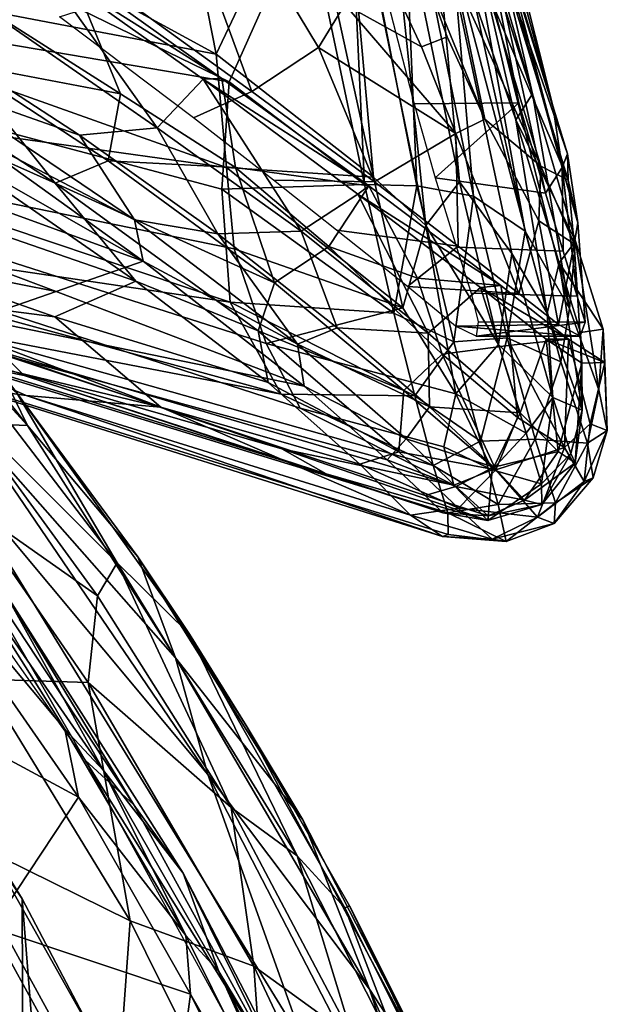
# Model space of a CAD drawing. Header units: millimetres. Extents: x -320 to 320, y -487 to 330.
# Tile 182 of 188: x 203 to 228, y 110 to 152. Entities that reach past the tile are written whole.
import ezdxf

# ---------------------------------------------------------------- set-up
doc = ezdxf.new("R2010")
doc.units = ezdxf.units.MM
doc.layers.add('Layer 01', color=7, linetype='Continuous', true_color=0x000000)

msp = doc.modelspace()

# ---------------------------------------------------------------- linework, layer by layer
at = {"layer": 'Layer 01'}
for points in [[(221.78, 161.508, 624.324), (224.681, 148.946, 593.608), (220.141, 164.521, 631.646)], [(224.681, 148.946, 593.608), (223.978, 147.832, 590.555), (220.141, 164.521, 631.646)], [(220.355, 158.287, 627.255), (220.141, 164.521, 631.646), (223.978, 147.832, 590.555)], [(224.104, 148.554, 589.542), (225.233, 144.697, 578.009), (221.512, 161.612, 613.953)], [(223.035, 152.667, 600.282), (224.104, 148.554, 589.542), (221.512, 161.612, 613.953)], [(221.512, 161.612, 613.953), (225.956, 145.799, 566.435), (223.124, 156.462, 594.072)], [(225.956, 145.799, 566.435), (221.512, 161.612, 613.953), (225.233, 144.697, 578.009)], [(221.78, 161.508, 624.324), (221.521, 158.723, 626.142), (224.681, 148.946, 593.608)], [(216.498, 161.082, 641.306), (217.907, 145.381, 602.798), (214.993, 158.68, 635.468)], [(220.136, 143.318, 597.727), (216.498, 161.082, 641.306), (218.272, 161.187, 639.138)], [(217.907, 145.381, 602.798), (216.498, 161.082, 641.306), (220.136, 143.318, 597.727)], [(221.564, 145.181, 600.235), (218.272, 161.187, 639.138), (220.355, 158.287, 627.255)], [(220.136, 143.318, 597.727), (218.272, 161.187, 639.138), (221.564, 145.181, 600.235)], [(211.182, 150.637, 611.974), (198.995, 157.276, 622.137), (209.394, 159.754, 635.052)], [(214.993, 158.68, 635.468), (211.182, 150.637, 611.974), (209.394, 159.754, 635.052)], [(216.823, 159.956, 641.082), (215.04, 156.837, 633.517), (217.509, 145.076, 604.633)], [(219.745, 145.016, 604.576), (219.122, 159.58, 637.133), (216.823, 159.956, 641.082)], [(219.745, 145.016, 604.576), (216.823, 159.956, 641.082), (217.509, 145.076, 604.633)], [(211.736, 149.452, 612.122), (215.04, 156.837, 633.517), (209.799, 159.448, 637.413), (202.292, 154.063, 618.372)], [(222.162, 144.572, 600.819), (220.975, 158.488, 629.509), (219.122, 159.58, 637.133)], [(219.745, 145.016, 604.576), (222.162, 144.572, 600.819), (219.122, 159.58, 637.133)], [(217.907, 145.381, 602.798), (211.182, 150.637, 611.974), (214.993, 158.68, 635.468)], [(220.975, 158.488, 629.509), (224.378, 143.074, 592.005), (221.521, 158.723, 626.142)], [(222.162, 144.572, 600.819), (224.378, 143.074, 592.005), (220.975, 158.488, 629.509)], [(221.521, 158.723, 626.142), (224.378, 143.074, 592.005), (226.258, 139.782, 576.903)], [(221.521, 158.723, 626.142), (226.258, 139.782, 576.903), (224.681, 148.946, 593.608)], [(225.304, 139.575, 576.25), (220.355, 158.287, 627.255), (223.978, 147.832, 590.555)], [(221.564, 145.181, 600.235), (220.355, 158.287, 627.255), (223.796, 142.124, 588.391)], [(220.355, 158.287, 627.255), (225.304, 139.575, 576.25), (223.796, 142.124, 588.391)], [(226.184, 146.379, 556.148), (223.452, 154.255, 550.242), (222.469, 158.35, 566.711)], [(222.469, 158.35, 566.711), (225.553, 148.423, 567.137), (226.184, 146.379, 556.148)], [(224.031, 154.504, 569.369), (225.553, 148.423, 567.137), (222.469, 158.35, 566.711)], [(194.943, 153.733, 609.61), (198.995, 157.276, 622.137), (211.182, 150.637, 611.974)], [(211.736, 149.452, 612.122), (217.509, 145.076, 604.633), (215.04, 156.837, 633.517)], [(219.953, 150.95, 506.981), (216.681, 152.752, 497.304), (217.345, 156.525, 506.899)], [(219.851, 154.725, 515.767), (221.041, 151.37, 513.317), (219.953, 150.95, 506.981), (217.345, 156.525, 506.899)], [(223.124, 156.462, 594.072), (225.553, 148.423, 567.137), (223.472, 156.011, 583.52)], [(225.956, 145.799, 566.435), (225.553, 148.423, 567.137), (223.124, 156.462, 594.072)], [(210.688, 154.549, 483.693), (212.492, 155.991, 488.35), (215.555, 150.918, 493.372), (212.706, 149.035, 486.857)], [(216.681, 152.752, 497.304), (215.555, 150.918, 493.372), (212.492, 155.991, 488.35)], [(223.472, 156.011, 583.52), (225.553, 148.423, 567.137), (224.031, 154.504, 569.369)], [(222.648, 147.854, 515.413), (219.851, 154.725, 515.767), (221.431, 153.785, 523.757)], [(222.648, 147.854, 515.413), (221.041, 151.37, 513.317), (219.851, 154.725, 515.767)], [(204.937, 154.214, 472.123), (207.106, 148.946, 475.606), (200.215, 153.322, 466.119)], [(201.772, 152.263, 469.687), (208.664, 147.494, 479.834), (203.726, 154.473, 472.188)], [(211.433, 149.593, 482.525), (204.937, 154.214, 472.123), (203.726, 154.473, 472.188)], [(211.433, 149.593, 482.525), (203.726, 154.473, 472.188), (210.639, 149.566, 483.124)], [(210.639, 149.566, 483.124), (203.726, 154.473, 472.188), (208.664, 147.494, 479.834)], [(212.008, 145.798, 483.63), (207.106, 148.946, 475.606), (204.937, 154.214, 472.123), (211.433, 149.593, 482.525)], [(212.706, 149.035, 486.857), (207.138, 153.075, 477.316), (210.688, 154.549, 483.693)], [(226.201, 145.259, 541.953), (222.856, 153.097, 534.319), (223.452, 154.255, 550.242)], [(226.201, 145.259, 541.953), (223.452, 154.255, 550.242), (226.184, 146.379, 556.148)], [(195.341, 152.233, 608.606), (211.736, 149.452, 612.122), (202.292, 154.063, 618.372)], [(211.182, 150.637, 611.974), (211.634, 145.794, 598.987), (196.799, 151.072, 603.025), (194.943, 153.733, 609.61)], [(221.431, 153.785, 523.757), (225.045, 145.855, 527.743), (222.648, 147.854, 515.413)], [(221.431, 153.785, 523.757), (222.856, 153.097, 534.319), (225.045, 145.855, 527.743)], [(200.214, 150.249, 467.949), (200.215, 153.322, 466.119), (207.106, 148.946, 475.606)], [(210.222, 147.917, 491.924), (204.505, 152.226, 481.492), (207.138, 153.075, 477.316), (212.706, 149.035, 486.857)], [(226.201, 145.259, 541.953), (225.045, 145.855, 527.743), (222.856, 153.097, 534.319)], [(221.417, 147.246, 509.104), (215.555, 150.918, 493.372), (216.681, 152.752, 497.304)], [(221.417, 147.246, 509.104), (216.681, 152.752, 497.304), (219.953, 150.95, 506.981)], [(218.541, 152.733, 600.015), (219.629, 148.517, 589.051), (224.104, 148.554, 589.542), (223.035, 152.667, 600.282)], [(196.199, 148.924, 599.495), (211.428, 144.876, 599.354), (211.736, 149.452, 612.122), (195.341, 152.233, 608.606)], [(208.664, 147.494, 479.834), (201.772, 152.263, 469.687), (199.052, 151.273, 467.682), (205.351, 147.173, 476.638)], [(208.072, 141.796, 488.61), (190.186, 151.981, 468.21), (188.715, 148.841, 482.666)], [(200.156, 147.491, 474.588), (190.186, 151.981, 468.21), (208.072, 141.796, 488.61)], [(199.093, 149.375, 470.114), (205.351, 147.173, 476.638), (199.052, 151.273, 467.682)], [(222.648, 147.854, 515.413), (221.417, 147.246, 509.104), (219.953, 150.95, 506.981), (221.041, 151.37, 513.317)], [(196.9, 147.84, 593.165), (196.799, 151.072, 603.025), (211.634, 145.794, 598.987)], [(212.706, 149.035, 486.857), (215.555, 150.918, 493.372), (217.942, 145.183, 498.157)], [(215.555, 150.918, 493.372), (221.417, 147.246, 509.104), (217.942, 145.183, 498.157)], [(211.634, 145.794, 598.987), (211.182, 150.637, 611.974), (217.907, 145.381, 602.798)], [(197.36, 149.635, 467.408), (200.214, 150.249, 467.949), (204.31, 145.131, 477.09)], [(200.214, 150.249, 467.949), (207.106, 148.946, 475.606), (206.575, 146.082, 477.112)], [(204.31, 145.131, 477.09), (200.214, 150.249, 467.949), (206.575, 146.082, 477.112)], [(197.36, 149.635, 467.408), (204.31, 145.131, 477.09), (197.033, 148.377, 470.427)], [(217.695, 145.015, 494.923), (211.433, 149.593, 482.525), (210.639, 149.566, 483.124)], [(217.695, 145.015, 494.923), (212.008, 145.798, 483.63), (211.433, 149.593, 482.525)], [(199.093, 149.375, 470.114), (207.698, 143.563, 483.438), (205.351, 147.173, 476.638)], [(199.093, 149.375, 470.114), (200.156, 147.491, 474.588), (207.698, 143.563, 483.438)], [(210.639, 149.566, 483.124), (208.664, 147.494, 479.834), (214.815, 143.085, 491.392)], [(217.695, 145.015, 494.923), (210.639, 149.566, 483.124), (217.237, 144.653, 496.493)], [(214.815, 143.085, 491.392), (217.237, 144.653, 496.493), (210.639, 149.566, 483.124)], [(217.509, 145.076, 604.633), (211.736, 149.452, 612.122), (211.428, 144.876, 599.354)], [(193.535, 148.863, 472.544), (197.033, 148.377, 470.427), (207.765, 140.946, 488.031), (188.517, 147.6, 483.684)], [(188.715, 148.841, 482.666), (191.183, 145.471, 494.791), (204.364, 140.504, 500.4), (208.072, 141.796, 488.61)], [(211.428, 144.876, 599.354), (196.199, 148.924, 599.495), (198.386, 144.542, 587.249), (211.786, 140.051, 585.021)], [(206.575, 146.082, 477.112), (207.106, 148.946, 475.606), (212.008, 145.798, 483.63)], [(213.637, 145.25, 499.745), (210.222, 147.917, 491.924), (212.706, 149.035, 486.857), (217.942, 145.183, 498.157)], [(224.681, 148.946, 593.608), (226.514, 142.651, 574.687), (223.978, 147.832, 590.555)], [(226.258, 139.782, 576.903), (226.514, 142.651, 574.687), (224.681, 148.946, 593.608)], [(204.31, 145.131, 477.09), (207.765, 140.946, 488.031), (197.033, 148.377, 470.427)], [(220.536, 145.357, 579.645), (224.104, 148.554, 589.542), (219.629, 148.517, 589.051)], [(225.233, 144.697, 578.009), (224.104, 148.554, 589.542), (220.536, 145.357, 579.645)], [(226.184, 146.379, 556.148), (225.553, 148.423, 567.137), (225.956, 145.799, 566.435)], [(204.297, 139.418, 500.664), (191.862, 143.794, 496.862), (188.517, 147.6, 483.684), (207.765, 140.946, 488.031)], [(196.9, 147.84, 593.165), (211.634, 145.794, 598.987), (211.956, 142.326, 588.898), (198.233, 145.114, 585.244)], [(200.156, 147.491, 474.588), (208.072, 141.796, 488.61), (207.698, 143.563, 483.438)], [(205.351, 147.173, 476.638), (211.258, 142.972, 486.772), (208.664, 147.494, 479.834)], [(211.258, 142.972, 486.772), (214.815, 143.085, 491.392), (208.664, 147.494, 479.834)], [(224.956, 143.522, 524.197), (224.095, 140.421, 518.57), (221.417, 147.246, 509.104), (222.648, 147.854, 515.413)], [(224.956, 143.522, 524.197), (222.648, 147.854, 515.413), (225.045, 145.855, 527.743)], [(226.514, 142.651, 574.687), (225.819, 141.731, 571.155), (223.978, 147.832, 590.555)], [(225.819, 141.731, 571.155), (225.304, 139.575, 576.25), (223.978, 147.832, 590.555)], [(207.698, 143.563, 483.438), (211.258, 142.972, 486.772), (205.351, 147.173, 476.638)], [(221.417, 147.246, 509.104), (221.517, 142.443, 508.4), (217.942, 145.183, 498.157)], [(221.417, 147.246, 509.104), (224.095, 140.421, 518.57), (221.517, 142.443, 508.4)], [(193.207, 145.628, 356.286), (193.879, 146.503, 358.471), (203.141, 134.785, 358.637)], [(203.141, 134.785, 358.637), (193.879, 146.503, 358.471), (202.028, 137.063, 361.006)], [(226.184, 146.379, 556.148), (225.956, 145.799, 566.435), (226.613, 143.428, 550.195)], [(226.184, 146.379, 556.148), (226.613, 143.428, 550.195), (226.201, 145.259, 541.953)], [(204.31, 145.131, 477.09), (206.575, 146.082, 477.112), (213.673, 140.868, 489.929)], [(206.575, 146.082, 477.112), (212.008, 145.798, 483.63), (213.673, 140.868, 489.929)], [(225.045, 145.855, 527.743), (226.462, 142.54, 538.815), (224.956, 143.522, 524.197)], [(225.045, 145.855, 527.743), (226.201, 145.259, 541.953), (226.462, 142.54, 538.815)], [(191.183, 145.471, 494.791), (194.873, 142.376, 505.608), (204.364, 140.504, 500.4)], [(200.618, 134.879, 356.443), (193.207, 145.628, 356.286), (203.141, 134.785, 358.637)], [(219.156, 139.8, 587.834), (211.956, 142.326, 588.898), (211.634, 145.794, 598.987)], [(219.156, 139.8, 587.834), (211.634, 145.794, 598.987), (217.907, 145.381, 602.798)], [(213.673, 140.868, 489.929), (212.008, 145.798, 483.63), (215.99, 142.428, 491.773)], [(215.99, 142.428, 491.773), (212.008, 145.798, 483.63), (217.695, 145.015, 494.923)], [(225.956, 145.799, 566.435), (225.233, 144.697, 578.009), (225.986, 142.223, 568.81)], [(226.929, 139.194, 551.099), (226.613, 143.428, 550.195), (225.956, 145.799, 566.435), (226.593, 140.306, 559.422)], [(225.986, 142.223, 568.81), (226.593, 140.306, 559.422), (225.956, 145.799, 566.435)], [(198.233, 145.114, 585.244), (211.956, 142.326, 588.898), (213.325, 138.285, 576.422), (199.04, 142.856, 577.716)], [(204.31, 145.131, 477.09), (213.673, 140.868, 489.929), (212.972, 138.826, 493.086)], [(207.765, 140.946, 488.031), (204.31, 145.131, 477.09), (212.972, 138.826, 493.086)], [(218.761, 139.584, 590.191), (217.509, 145.076, 604.633), (211.428, 144.876, 599.354)], [(221.517, 142.443, 508.4), (216.325, 143.127, 507.122), (213.637, 145.25, 499.745), (217.942, 145.183, 498.157)], [(215.99, 142.428, 491.773), (217.695, 145.015, 494.923), (219.775, 141.066, 500.368)], [(223.33, 140.753, 511.012), (217.695, 145.015, 494.923), (217.237, 144.653, 496.493)], [(217.509, 145.076, 604.633), (218.761, 139.584, 590.191), (219.745, 145.016, 604.576)], [(223.33, 140.753, 511.012), (219.775, 141.066, 500.368), (217.695, 145.015, 494.923)], [(220.136, 143.318, 597.727), (219.156, 139.8, 587.834), (217.907, 145.381, 602.798)], [(218.761, 139.584, 590.191), (221.329, 138.35, 587.095), (219.745, 145.016, 604.576)], [(221.329, 138.35, 587.095), (222.162, 144.572, 600.819), (219.745, 145.016, 604.576)], [(220.136, 143.318, 597.727), (221.564, 145.181, 600.235), (223.235, 138.243, 581.527)], [(225.986, 142.223, 568.81), (225.233, 144.697, 578.009), (220.536, 145.357, 579.645), (221.442, 142.397, 569.319)], [(223.235, 138.243, 581.527), (221.564, 145.181, 600.235), (223.796, 142.124, 588.391)], [(226.201, 145.259, 541.953), (226.613, 143.428, 550.195), (226.462, 142.54, 538.815)], [(218.761, 139.584, 590.191), (211.428, 144.876, 599.354), (211.786, 140.051, 585.021)], [(220.23, 138.728, 504.815), (217.237, 144.653, 496.493), (214.815, 143.085, 491.392)], [(223.33, 140.753, 511.012), (217.237, 144.653, 496.493), (222.464, 140.678, 511.614)], [(217.237, 144.653, 496.493), (220.23, 138.728, 504.815), (222.464, 140.678, 511.614)], [(221.329, 138.35, 587.095), (223.597, 138.527, 584.743), (222.162, 144.572, 600.819)], [(223.597, 138.527, 584.743), (224.378, 143.074, 592.005), (222.162, 144.572, 600.819)], [(198.386, 144.542, 587.249), (198.548, 142.012, 578.062), (211.786, 140.051, 585.021)], [(177.858, 144.031, 529.76), (200.745, 137.371, 538.374), (202.992, 136.923, 530.913), (202.114, 137.798, 523.145)], [(195.792, 140.524, 508.838), (191.862, 143.794, 496.862), (204.297, 139.418, 500.664)], [(207.698, 143.563, 483.438), (214.663, 138.251, 497.94), (211.258, 142.972, 486.772)], [(207.698, 143.563, 483.438), (208.072, 141.796, 488.61), (214.663, 138.251, 497.94)], [(219.156, 139.8, 587.834), (220.136, 143.318, 597.727), (221.418, 136.144, 577.47)], [(221.418, 136.144, 577.47), (220.136, 143.318, 597.727), (223.235, 138.243, 581.527)], [(224.095, 140.421, 518.57), (224.956, 143.522, 524.197), (225.796, 139.089, 528.597)], [(226.462, 142.54, 538.815), (225.796, 139.089, 528.597), (224.956, 143.522, 524.197)], [(226.929, 139.194, 551.099), (226.718, 138.599, 540.063), (226.462, 142.54, 538.815), (226.613, 143.428, 550.195)], [(177.803, 143.176, 527.574), (198.697, 138.021, 520.496), (203.086, 136.061, 527.481), (200.584, 136.428, 534.828)], [(211.258, 142.972, 486.772), (216.354, 138.948, 498.155), (214.815, 143.085, 491.392)], [(214.663, 138.251, 497.94), (216.354, 138.948, 498.155), (211.258, 142.972, 486.772)], [(216.354, 138.948, 498.155), (220.23, 138.728, 504.815), (214.815, 143.085, 491.392)], [(221.517, 142.443, 508.4), (219.346, 140.712, 517.767), (216.325, 143.127, 507.122)], [(223.597, 138.527, 584.743), (225.9, 137.502, 575.47), (224.378, 143.074, 592.005)], [(224.378, 143.074, 592.005), (225.9, 137.502, 575.47), (226.258, 139.782, 576.903)], [(213.325, 138.285, 576.422), (214.768, 135.522, 565.499), (198.814, 140.69, 567.723), (199.04, 142.856, 577.716)], [(225.796, 139.089, 528.597), (226.462, 142.54, 538.815), (226.718, 138.599, 540.063)], [(226.514, 142.651, 574.687), (227.699, 138.893, 557.823), (225.819, 141.731, 571.155)], [(226.258, 139.782, 576.903), (227.51, 136.308, 560.312), (226.514, 142.651, 574.687)], [(227.51, 136.308, 560.312), (227.699, 138.893, 557.823), (226.514, 142.651, 574.687)], [(194.873, 142.376, 505.608), (200.992, 139.332, 513.765), (204.364, 140.504, 500.4)], [(211.956, 142.326, 588.898), (219.156, 139.8, 587.834), (213.325, 138.285, 576.422)], [(220.835, 137.823, 504.536), (219.193, 136.274, 504.048), (213.673, 140.868, 489.929), (215.99, 142.428, 491.773)], [(220.835, 137.823, 504.536), (215.99, 142.428, 491.773), (219.775, 141.066, 500.368)], [(224.095, 140.421, 518.57), (219.346, 140.712, 517.767), (221.517, 142.443, 508.4)], [(221.442, 142.397, 569.319), (222.063, 140.434, 559.994), (226.593, 140.306, 559.422), (225.986, 142.223, 568.81)], [(223.235, 138.243, 581.527), (223.796, 142.124, 588.391), (225.547, 135.974, 568.327)], [(225.547, 135.974, 568.327), (223.796, 142.124, 588.391), (225.304, 139.575, 576.25)], [(213.957, 136.123, 572.539), (211.786, 140.051, 585.021), (198.548, 142.012, 578.062), (199.249, 140.137, 570.818)], [(204.364, 140.504, 500.4), (214.941, 136.471, 504.463), (208.072, 141.796, 488.61)], [(208.072, 141.796, 488.61), (214.941, 136.471, 504.463), (214.663, 138.251, 497.94)], [(225.304, 139.575, 576.25), (225.819, 141.731, 571.155), (226.797, 135.447, 555.175)], [(227.699, 138.893, 557.823), (226.738, 138.758, 556.088), (225.819, 141.731, 571.155)], [(226.797, 135.447, 555.175), (225.819, 141.731, 571.155), (226.738, 138.758, 556.088)], [(207.765, 140.946, 488.031), (213.399, 136.627, 500.547), (204.297, 139.418, 500.664)], [(207.765, 140.946, 488.031), (212.972, 138.826, 493.086), (213.399, 136.627, 500.547)], [(212.972, 138.826, 493.086), (213.673, 140.868, 489.929), (219.193, 136.274, 504.048)], [(219.775, 141.066, 500.368), (223.33, 140.753, 511.012), (223.754, 138.209, 512.627), (220.835, 137.823, 504.536)], [(198.697, 138.021, 520.496), (195.792, 140.524, 508.838), (208.819, 135.575, 515.61)], [(204.297, 139.418, 500.664), (208.819, 135.575, 515.61), (195.792, 140.524, 508.838)], [(198.814, 140.69, 567.723), (214.768, 135.522, 565.499), (221.326, 132.24, 557.81), (200.937, 138.249, 555.482)], [(204.364, 140.504, 500.4), (200.992, 139.332, 513.765), (214.941, 136.471, 504.463)], [(225.796, 139.089, 528.597), (221.398, 139.019, 529.702), (219.346, 140.712, 517.767), (224.095, 140.421, 518.57)], [(220.23, 138.728, 504.815), (224.162, 135.322, 519.554), (222.464, 140.678, 511.614)], [(226.593, 140.306, 559.422), (222.063, 140.434, 559.994), (222.372, 139.212, 551.442), (226.929, 139.194, 551.099)], [(226.226, 138.476, 524.603), (223.33, 140.753, 511.012), (222.464, 140.678, 511.614)], [(226.226, 138.476, 524.603), (222.464, 140.678, 511.614), (225.269, 138.476, 524.991)], [(222.464, 140.678, 511.614), (224.162, 135.322, 519.554), (225.269, 138.476, 524.991)], [(223.754, 138.209, 512.627), (223.33, 140.753, 511.012), (226.226, 138.476, 524.603)], [(199.249, 140.137, 570.818), (200.12, 138.795, 564.948), (213.957, 136.123, 572.539)], [(213.957, 136.123, 572.539), (219.66, 136.046, 579.375), (211.786, 140.051, 585.021)], [(211.786, 140.051, 585.021), (219.66, 136.046, 579.375), (218.761, 139.584, 590.191)], [(198.636, 139.798, 385.301), (200.117, 135.756, 391.158), (206.959, 128.924, 386.615)], [(202.695, 136.152, 378.449), (198.636, 139.798, 385.301), (206.959, 128.924, 386.615)], [(219.156, 139.8, 587.834), (221.418, 136.144, 577.47), (213.325, 138.285, 576.422)], [(219.66, 136.046, 579.375), (221.329, 138.35, 587.095), (218.761, 139.584, 590.191)], [(226.797, 135.447, 555.175), (225.547, 135.974, 568.327), (225.304, 139.575, 576.25)], [(226.258, 139.782, 576.903), (225.9, 137.502, 575.47), (227.034, 134.038, 560.147), (227.51, 136.308, 560.312)], [(200.992, 139.332, 513.765), (202.114, 137.798, 523.145), (218.484, 133.327, 517.538), (214.941, 136.471, 504.463)], [(204.297, 139.418, 500.664), (213.399, 136.627, 500.547), (217.31, 133.133, 513.9), (208.819, 135.575, 515.61)], [(225.796, 139.089, 528.597), (226.718, 138.599, 540.063), (221.398, 139.019, 529.702)], [(222.372, 139.212, 551.442), (222.286, 138.598, 541.491), (226.929, 139.194, 551.099)], [(226.718, 138.599, 540.063), (226.929, 139.194, 551.099), (222.286, 138.598, 541.491)], [(220.439, 133.072, 567.889), (200.12, 138.795, 564.948), (200.626, 137.324, 555.84), (221.069, 131.055, 556.474)], [(200.12, 138.795, 564.948), (220.439, 133.072, 567.889), (213.957, 136.123, 572.539)], [(212.972, 138.826, 493.086), (219.193, 136.274, 504.048), (218.987, 133.666, 510.387)], [(218.987, 133.666, 510.387), (213.399, 136.627, 500.547), (212.972, 138.826, 493.086)], [(214.663, 138.251, 497.94), (220.286, 135.586, 509.615), (216.354, 138.948, 498.155)], [(216.354, 138.948, 498.155), (220.286, 135.586, 509.615), (220.23, 138.728, 504.815)], [(220.286, 135.586, 509.615), (224.162, 135.322, 519.554), (220.23, 138.728, 504.815)], [(222.286, 138.598, 541.491), (221.398, 139.019, 529.702), (226.718, 138.599, 540.063)], [(226.787, 137.452, 540.046), (226.738, 138.758, 556.088), (227.699, 138.893, 557.823), (227.77, 137.477, 540.025)], [(226.738, 138.758, 556.088), (226.787, 137.452, 540.046), (226.797, 135.447, 555.175)], [(227.699, 138.893, 557.823), (227.51, 136.308, 560.312), (227.876, 134.578, 545.317)], [(227.699, 138.893, 557.823), (227.876, 134.578, 545.317), (227.77, 137.477, 540.025)], [(200.954, 137.549, 546.627), (200.937, 138.249, 555.482), (213.984, 133.785, 550.257)], [(221.326, 132.24, 557.81), (213.984, 133.785, 550.257), (200.937, 138.249, 555.482)], [(213.325, 138.285, 576.422), (221.418, 136.144, 577.47), (220.902, 133.872, 567.31), (214.768, 135.522, 565.499)], [(214.663, 138.251, 497.94), (219.3, 134.219, 512.421), (220.286, 135.586, 509.615)], [(214.663, 138.251, 497.94), (214.941, 136.471, 504.463), (219.3, 134.219, 512.421)], [(219.66, 136.046, 579.375), (222.472, 134.12, 573.222), (221.329, 138.35, 587.095)], [(222.472, 134.12, 573.222), (223.597, 138.527, 584.743), (221.329, 138.35, 587.095)], [(221.418, 136.144, 577.47), (223.235, 138.243, 581.527), (224.409, 134.461, 567.405)], [(222.472, 134.12, 573.222), (224.801, 134.208, 570.132), (223.597, 138.527, 584.743)], [(224.409, 134.461, 567.405), (223.235, 138.243, 581.527), (225.547, 135.974, 568.327)], [(224.801, 134.208, 570.132), (225.9, 137.502, 575.47), (223.597, 138.527, 584.743)], [(226.044, 133.851, 525.39), (223.754, 138.209, 512.627), (226.226, 138.476, 524.603)], [(224.162, 135.322, 519.554), (225.775, 133.671, 530.724), (225.269, 138.476, 524.991)], [(227.77, 137.477, 540.025), (226.226, 138.476, 524.603), (225.269, 138.476, 524.991)], [(227.77, 137.477, 540.025), (225.269, 138.476, 524.991), (226.787, 137.452, 540.046)], [(226.787, 137.452, 540.046), (225.269, 138.476, 524.991), (225.775, 133.671, 530.724)], [(226.226, 138.476, 524.603), (227.145, 134.862, 532.722), (226.044, 133.851, 525.39)], [(227.145, 134.862, 532.722), (226.226, 138.476, 524.603), (227.77, 137.477, 540.025)], [(208.819, 135.575, 515.61), (203.086, 136.061, 527.481), (198.697, 138.021, 520.496)], [(219.193, 136.274, 504.048), (220.835, 137.823, 504.536), (223.125, 132.893, 518.057)], [(224.04, 135.121, 516.097), (220.835, 137.823, 504.536), (223.754, 138.209, 512.627)], [(223.125, 132.893, 518.057), (220.835, 137.823, 504.536), (224.04, 135.121, 516.097)], [(224.04, 135.121, 516.097), (223.754, 138.209, 512.627), (226.044, 133.851, 525.39)], [(200.954, 137.549, 546.627), (213.984, 133.785, 550.257), (215.878, 132.721, 541.366), (200.745, 137.371, 538.374)], [(202.114, 137.798, 523.145), (202.992, 136.923, 530.913), (220.859, 131.053, 534.502), (220.106, 131.801, 526.347)], [(218.484, 133.327, 517.538), (202.114, 137.798, 523.145), (220.106, 131.801, 526.347)], [(224.801, 134.208, 570.132), (227.034, 134.038, 560.147), (225.9, 137.502, 575.47)], [(226.502, 133.199, 540.19), (226.787, 137.452, 540.046), (225.775, 133.671, 530.724)], [(226.502, 133.199, 540.19), (226.797, 135.447, 555.175), (226.787, 137.452, 540.046)], [(227.77, 137.477, 540.025), (227.876, 134.578, 545.317), (227.145, 134.862, 532.722)], [(199.958, 136.694, 545.098), (221.079, 130.141, 545.05), (221.069, 131.055, 556.474), (200.626, 137.324, 555.84)], [(200.745, 137.371, 538.374), (215.878, 132.721, 541.366), (202.992, 136.923, 530.913)], [(207.843, 129.183, 361.089), (203.141, 134.785, 358.637), (202.028, 137.063, 361.006)], [(207.843, 129.183, 361.089), (202.028, 137.063, 361.006), (202.695, 136.152, 378.449), (210.046, 125.876, 379.704)], [(199.958, 136.694, 545.098), (200.584, 136.428, 534.828), (220.845, 130.055, 535.602), (221.079, 130.141, 545.05)], [(220.859, 131.053, 534.502), (202.992, 136.923, 530.913), (215.878, 132.721, 541.366)], [(213.399, 136.627, 500.547), (218.987, 133.666, 510.387), (217.31, 133.133, 513.9)], [(200.584, 136.428, 534.828), (203.086, 136.061, 527.481), (220.845, 130.055, 535.602)], [(202.695, 136.152, 378.449), (206.959, 128.924, 386.615), (210.046, 125.876, 379.704)], [(214.941, 136.471, 504.463), (218.484, 133.327, 517.538), (219.3, 134.219, 512.421)], [(218.987, 133.666, 510.387), (219.193, 136.274, 504.048), (223.125, 132.893, 518.057)], [(221.418, 136.144, 577.47), (222.963, 132.9, 563.277), (220.902, 133.872, 567.31)], [(222.963, 132.9, 563.277), (221.418, 136.144, 577.47), (224.409, 134.461, 567.405)], [(227.51, 136.308, 560.312), (227.034, 134.038, 560.147), (227.876, 134.578, 545.317)], [(200.117, 135.756, 391.158), (200.397, 131.536, 396.48), (206.123, 127.516, 392.113)], [(206.959, 128.924, 386.615), (200.117, 135.756, 391.158), (206.123, 127.516, 392.113)], [(219.475, 130.955, 525.828), (220.845, 130.055, 535.602), (203.086, 136.061, 527.481)], [(203.086, 136.061, 527.481), (208.819, 135.575, 515.61), (219.475, 130.955, 525.828)], [(220.439, 133.072, 567.889), (219.66, 136.046, 579.375), (213.957, 136.123, 572.539)], [(220.439, 133.072, 567.889), (222.472, 134.12, 573.222), (219.66, 136.046, 579.375)], [(225.066, 132.298, 555.147), (224.409, 134.461, 567.405), (225.547, 135.974, 568.327)], [(225.066, 132.298, 555.147), (225.547, 135.974, 568.327), (226.32, 133.595, 553.806)], [(226.32, 133.595, 553.806), (225.547, 135.974, 568.327), (226.797, 135.447, 555.175)], [(217.31, 133.133, 513.9), (219.475, 130.955, 525.828), (208.819, 135.575, 515.61)], [(220.902, 133.872, 567.31), (221.326, 132.24, 557.81), (214.768, 135.522, 565.499)], [(219.3, 134.219, 512.421), (223.035, 133.014, 521.745), (220.286, 135.586, 509.615)], [(220.286, 135.586, 509.615), (223.035, 133.014, 521.745), (224.162, 135.322, 519.554)], [(223.035, 133.014, 521.745), (225.775, 133.671, 530.724), (224.162, 135.322, 519.554)], [(226.32, 133.595, 553.806), (226.797, 135.447, 555.175), (226.502, 133.199, 540.19)], [(223.125, 132.893, 518.057), (224.04, 135.121, 516.097), (226.044, 133.851, 525.39)], [(210.834, 119.893, 358.227), (199.647, 133.273, 355.929), (200.618, 134.879, 356.443)], [(200.618, 134.879, 356.443), (203.141, 134.785, 358.637), (209.455, 124.865, 359.074)], [(200.618, 134.879, 356.443), (209.455, 124.865, 359.074), (210.834, 119.893, 358.227)], [(203.141, 134.785, 358.637), (207.843, 129.183, 361.089), (209.455, 124.865, 359.074)], [(222.963, 132.9, 563.277), (224.409, 134.461, 567.405), (225.066, 132.298, 555.147)], [(226.044, 133.851, 525.39), (227.145, 134.862, 532.722), (226.889, 132.393, 536.537)], [(227.876, 134.578, 545.317), (226.889, 132.393, 536.537), (227.145, 134.862, 532.722)], [(227.278, 132.554, 547.048), (226.889, 132.393, 536.537), (227.876, 134.578, 545.317)], [(227.034, 134.038, 560.147), (227.278, 132.554, 547.048), (227.876, 134.578, 545.317)], [(219.3, 134.219, 512.421), (218.484, 133.327, 517.538), (221.407, 132.186, 522.517)], [(219.3, 134.219, 512.421), (221.407, 132.186, 522.517), (223.035, 133.014, 521.745)], [(220.439, 133.072, 567.889), (223.218, 131.414, 560.732), (222.472, 134.12, 573.222)], [(223.218, 131.414, 560.732), (224.801, 134.208, 570.132), (222.472, 134.12, 573.222)], [(223.218, 131.414, 560.732), (225.671, 131.483, 555.111), (224.801, 134.208, 570.132)], [(225.671, 131.483, 555.111), (227.034, 134.038, 560.147), (224.801, 134.208, 570.132)], [(221.326, 132.24, 557.81), (222.782, 130.738, 547.496), (213.984, 133.785, 550.257)], [(213.984, 133.785, 550.257), (222.782, 130.738, 547.496), (215.878, 132.721, 541.366)], [(217.31, 133.133, 513.9), (218.987, 133.666, 510.387), (221.528, 131.256, 522.095)], [(218.987, 133.666, 510.387), (223.125, 132.893, 518.057), (221.528, 131.256, 522.095)], [(222.963, 132.9, 563.277), (221.326, 132.24, 557.81), (220.902, 133.872, 567.31)], [(223.035, 133.014, 521.745), (224.35, 131.605, 532.007), (225.775, 133.671, 530.724)], [(223.125, 132.893, 518.057), (226.044, 133.851, 525.39), (224.892, 130.877, 531.345)], [(224.35, 131.605, 532.007), (226.502, 133.199, 540.19), (225.775, 133.671, 530.724)], [(224.892, 130.877, 531.345), (226.044, 133.851, 525.39), (226.889, 132.393, 536.537)], [(225.671, 131.483, 555.111), (227.278, 132.554, 547.048), (227.034, 134.038, 560.147)], [(202.213, -69.306, 356.382), (199.647, 133.273, 355.929), (214.94, 108.381, 358.62)], [(210.834, 119.893, 358.227), (214.94, 108.381, 358.62), (199.647, 133.273, 355.929)], [(220.106, 131.801, 526.347), (221.407, 132.186, 522.517), (218.484, 133.327, 517.538)], [(225.085, 131.413, 543.508), (225.066, 132.298, 555.147), (226.32, 133.595, 553.806)], [(225.085, 131.413, 543.508), (226.32, 133.595, 553.806), (226.502, 133.199, 540.19)], [(221.528, 131.256, 522.095), (219.475, 130.955, 525.828), (217.31, 133.133, 513.9)], [(220.439, 133.072, 567.889), (221.069, 131.055, 556.474), (223.218, 131.414, 560.732)], [(222.963, 132.9, 563.277), (222.782, 130.738, 547.496), (221.326, 132.24, 557.81)], [(221.407, 132.186, 522.517), (224.35, 131.605, 532.007), (223.035, 133.014, 521.745)], [(221.528, 131.256, 522.095), (223.125, 132.893, 518.057), (224.892, 130.877, 531.345)], [(222.782, 130.738, 547.496), (222.963, 132.9, 563.277), (225.066, 132.298, 555.147)], [(224.35, 131.605, 532.007), (225.085, 131.413, 543.508), (226.502, 133.199, 540.19)], [(199.79, 130.531, 348.463), (197.24, 132.39, 348.436), (205.603, 120.503, 349.856)], [(220.859, 131.053, 534.502), (215.878, 132.721, 541.366), (222.782, 130.738, 547.496)], [(224.892, 130.877, 531.345), (226.889, 132.393, 536.537), (225.607, 130.6, 542.056)], [(225.607, 130.6, 542.056), (227.278, 132.554, 547.048), (225.671, 131.483, 555.111)], [(225.607, 130.6, 542.056), (226.889, 132.393, 536.537), (227.278, 132.554, 547.048)], [(221.407, 132.186, 522.517), (220.106, 131.801, 526.347), (222.791, 130.924, 532.864)], [(221.407, 132.186, 522.517), (222.791, 130.924, 532.864), (224.35, 131.605, 532.007)], [(222.782, 130.738, 547.496), (225.066, 132.298, 555.147), (225.085, 131.413, 543.508)], [(196.429, 131.729, 339.384), (205.312, 118.921, 341.027), (196.412, 123.718, 336.543)], [(196.429, 131.729, 339.384), (200.263, 128.877, 341.76), (204.73, 121.822, 341.973)], [(196.429, 131.729, 339.384), (204.73, 121.822, 341.973), (205.312, 118.921, 341.027)], [(200.397, 131.536, 396.48), (201.21, 123.954, 401.376), (205.727, 123.819, 397.393)], [(206.123, 127.516, 392.113), (200.397, 131.536, 396.48), (205.727, 123.819, 397.393)], [(220.106, 131.801, 526.347), (220.859, 131.053, 534.502), (222.791, 130.924, 532.864)], [(222.791, 130.924, 532.864), (225.085, 131.413, 543.508), (224.35, 131.605, 532.007)], [(222.961, 129.929, 532.738), (219.475, 130.955, 525.828), (221.528, 131.256, 522.095)], [(223.218, 131.414, 560.732), (221.069, 131.055, 556.474), (223.567, 129.83, 546.71)], [(221.528, 131.256, 522.095), (224.892, 130.877, 531.345), (222.961, 129.929, 532.738)], [(222.791, 130.924, 532.864), (222.782, 130.738, 547.496), (225.085, 131.413, 543.508)], [(223.567, 129.83, 546.71), (225.671, 131.483, 555.111), (223.218, 131.414, 560.732)], [(223.567, 129.83, 546.71), (225.607, 130.6, 542.056), (225.671, 131.483, 555.111)], [(222.961, 129.929, 532.738), (220.845, 130.055, 535.602), (219.475, 130.955, 525.828)], [(222.791, 130.924, 532.864), (220.859, 131.053, 534.502), (222.782, 130.738, 547.496)], [(221.079, 130.141, 545.05), (223.567, 129.83, 546.71), (221.069, 131.055, 556.474)], [(222.961, 129.929, 532.738), (224.892, 130.877, 531.345), (225.607, 130.6, 542.056)], [(205.603, 120.503, 349.856), (207.677, 118.601, 349.814), (199.79, 130.531, 348.463)], [(202.116, 127.755, 347.835), (199.79, 130.531, 348.463), (207.677, 118.601, 349.814)], [(222.961, 129.929, 532.738), (225.607, 130.6, 542.056), (223.567, 129.83, 546.71)], [(221.079, 130.141, 545.05), (220.845, 130.055, 535.602), (223.567, 129.83, 546.71)], [(220.845, 130.055, 535.602), (222.961, 129.929, 532.738), (223.567, 129.83, 546.71)], [(209.455, 124.865, 359.074), (207.843, 129.183, 361.089), (214.878, 117.956, 362.209)], [(207.843, 129.183, 361.089), (210.046, 125.876, 379.704), (212.467, 121.985, 366.199)], [(212.467, 121.985, 366.199), (214.878, 117.956, 362.209), (207.843, 129.183, 361.089)], [(202.116, 127.755, 347.835), (206.377, 120.064, 343.488), (200.263, 128.877, 341.76)], [(204.73, 121.822, 341.973), (200.263, 128.877, 341.76), (206.377, 120.064, 343.488)], [(206.959, 128.924, 386.615), (206.123, 127.516, 392.113), (211.82, 118.48, 393.026)], [(206.959, 128.924, 386.615), (211.82, 118.48, 393.026), (214.639, 116.426, 387.737)], [(210.046, 125.876, 379.704), (206.959, 128.924, 386.615), (214.639, 116.426, 387.737)], [(206.377, 120.064, 343.488), (202.116, 127.755, 347.835), (209.78, 115.675, 349.166)], [(202.116, 127.755, 347.835), (207.677, 118.601, 349.814), (209.78, 115.675, 349.166)], [(194.217, 127.542, 342.873), (202.911, 114.586, 344.32), (203.262, 18.501, 344.383)], [(194.217, 127.542, 342.873), (203.262, 18.501, 344.383), (200.491, 16.987, 343.913)], [(194.217, 127.542, 342.873), (200.418, 118.597, 356.07), (202.911, 114.586, 344.32)], [(206.123, 127.516, 392.113), (205.727, 123.819, 397.393), (211.82, 118.48, 393.026)], [(210.046, 125.876, 379.704), (214.639, 116.426, 387.737), (216.676, 114.203, 382.34)], [(216.881, 114.292, 373.004), (212.467, 121.985, 366.199), (210.046, 125.876, 379.704), (216.676, 114.203, 382.34)], [(209.455, 124.865, 359.074), (214.878, 117.956, 362.209), (217.729, 110.726, 360.607)], [(210.834, 119.893, 358.227), (209.455, 124.865, 359.074), (217.729, 110.726, 360.607)], [(196.412, 123.718, 336.543), (205.312, 118.921, 341.027), (201.617, 113.355, 336.955)], [(201.21, 123.954, 401.376), (199.813, 117.447, 404.388), (207.524, 113.65, 402.434)], [(205.727, 123.819, 397.393), (201.21, 123.954, 401.376), (207.524, 113.65, 402.434)], [(205.727, 123.819, 397.393), (207.524, 113.65, 402.434), (212.796, 111.714, 398.629)], [(211.82, 118.48, 393.026), (205.727, 123.819, 397.393), (212.796, 111.714, 398.629)], [(221.723, 104.608, 364.018), (214.878, 117.956, 362.209), (212.467, 121.985, 366.199)], [(221.723, 104.608, 364.018), (212.467, 121.985, 366.199), (216.881, 114.292, 373.004)], [(204.73, 121.822, 341.973), (209.893, 113.018, 342.853), (205.312, 118.921, 341.027)], [(209.893, 113.018, 342.853), (204.73, 121.822, 341.973), (206.377, 120.064, 343.488)], [(205.603, 120.503, 349.856), (214.525, 104.244, 351.44), (214.36, 106.413, 351.007)], [(205.603, 120.503, 349.856), (214.36, 106.413, 351.007), (207.677, 118.601, 349.814)], [(209.78, 115.675, 349.166), (211.298, 111.486, 344.341), (206.377, 120.064, 343.488)], [(209.893, 113.018, 342.853), (206.377, 120.064, 343.488), (211.298, 111.486, 344.341)], [(210.834, 119.893, 358.227), (217.729, 110.726, 360.607), (221.579, 99.112, 360.194)], [(214.94, 108.381, 358.62), (210.834, 119.893, 358.227), (221.579, 99.112, 360.194)], [(210.093, 110.523, 341.89), (201.617, 113.355, 336.955), (205.312, 118.921, 341.027)], [(209.893, 113.018, 342.853), (210.093, 110.523, 341.89), (205.312, 118.921, 341.027)], [(208.563, 104.11, 357.486), (210.26, 100.603, 345.599), (202.911, 114.586, 344.32), (200.418, 118.597, 356.07)], [(201.372, 17.993, 356.234), (203.904, 18.388, 356.67), (200.418, 118.597, 356.07)], [(200.418, 118.597, 356.07), (205.609, 16.387, 356.964), (209.471, 31.364, 357.648)], [(209.471, 31.364, 357.648), (210.371, 33.492, 357.808), (200.418, 118.597, 356.07)], [(200.418, 118.597, 356.07), (210.371, 33.492, 357.808), (208.563, 104.11, 357.486)], [(203.904, 18.388, 356.67), (205.609, 16.387, 356.964), (200.418, 118.597, 356.07)], [(209.78, 115.675, 349.166), (207.677, 118.601, 349.814), (214.36, 106.413, 351.007)], [(211.82, 118.48, 393.026), (212.796, 111.714, 398.629), (217.013, 108.658, 393.977)], [(214.639, 116.426, 387.737), (211.82, 118.48, 393.026), (217.013, 108.658, 393.977)], [(217.729, 110.726, 360.607), (214.878, 117.956, 362.209), (221.723, 104.608, 364.018)], [(199.813, 117.447, 404.388), (199.477, 106.789, 406.161), (206.865, 104.569, 405.642)], [(207.524, 113.65, 402.434), (199.813, 117.447, 404.388), (206.865, 104.569, 405.642)], [(214.639, 116.426, 387.737), (217.013, 108.658, 393.977), (219.554, 106.754, 388.634)], [(216.676, 114.203, 382.34), (214.639, 116.426, 387.737), (219.554, 106.754, 388.634)], [(211.298, 111.486, 344.341), (209.78, 115.675, 349.166), (215.851, 103.965, 350.36)], [(209.78, 115.675, 349.166), (214.36, 106.413, 351.007), (215.851, 103.965, 350.36)], [(209.396, 32.394, 345.444), (203.262, 18.501, 344.383), (202.911, 114.586, 344.32)], [(202.911, 114.586, 344.32), (210.26, 100.603, 345.599), (209.396, 32.394, 345.444)], [(216.676, 114.203, 382.34), (222.3, 103.036, 381.6), (216.881, 114.292, 373.004)], [(221.723, 104.608, 364.018), (216.881, 114.292, 373.004), (222.3, 103.036, 381.6)], [(216.676, 114.203, 382.34), (219.554, 106.754, 388.634), (222.3, 103.036, 381.6)], [(207.524, 113.65, 402.434), (206.865, 104.569, 405.642), (213.513, 101.515, 403.556)], [(212.796, 111.714, 398.629), (207.524, 113.65, 402.434), (213.513, 101.515, 403.556)], [(208.742, 100.353, 338.581), (201.735, 98.847, 334.041), (194.799, 111.825, 332.427), (201.617, 113.355, 336.955)], [(210.093, 110.523, 341.89), (208.742, 100.353, 338.581), (201.617, 113.355, 336.955)], [(217.793, 97.131, 344.41), (209.893, 113.018, 342.853), (211.298, 111.486, 344.341)], [(210.093, 110.523, 341.89), (209.893, 113.018, 342.853), (217.793, 97.131, 344.41)], [(211.298, 111.486, 344.341), (215.851, 103.965, 350.36), (216.004, 101.963, 345.053)], [(217.793, 97.131, 344.41), (211.298, 111.486, 344.341), (216.004, 101.963, 345.053)], [(212.796, 111.714, 398.629), (213.513, 101.515, 403.556), (219.596, 97.245, 399.755)], [(217.013, 108.658, 393.977), (212.796, 111.714, 398.629), (219.596, 97.245, 399.755)], [(217.299, 96.013, 343.369), (208.742, 100.353, 338.581), (210.093, 110.523, 341.89)], [(217.299, 96.013, 343.369), (210.093, 110.523, 341.89), (217.793, 97.131, 344.41)], [(226.269, 93.601, 364.154), (224.994, 94.248, 361.918), (217.729, 110.726, 360.607), (221.723, 104.608, 364.018)], [(221.579, 99.112, 360.194), (217.729, 110.726, 360.607), (224.994, 94.248, 361.918)]]:
    msp.add_3dface(points, dxfattribs=at)

doc.saveas('drawing.dxf')
